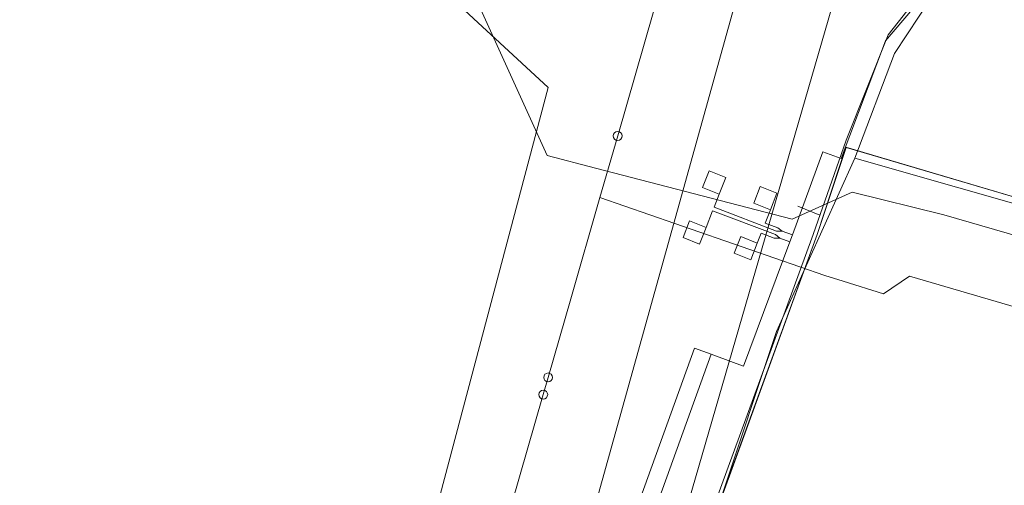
# Model space of a CAD drawing. Header units: metres. Extents: x 136717 to 137105, y 452657 to 453124.
# Tile 16 of 27: x 136853 to 136909, y 453010 to 453037. Entities that reach past the tile are written whole.
import ezdxf

# ---------------------------------------------------------------- set-up
doc = ezdxf.new("R2010")
doc.units = ezdxf.units.M
doc.header["$MEASUREMENT"] = 0
for name, color, linetype, lineweight in [('DATA_GM0344_TELECOMMUNICATIEKAB', 7, 'Continuous', 0), ('DATA_KL1010_TELECOMMUNICATIEKAB', 7, 'Continuous', 0), ('DATA_KL1011_DUCT', 7, 'Continuous', 0), ('DATA_KL1011_KABELBED', 7, 'Continuous', 0), ('DATA_KL1011_TELECOMMUNICATIEKAB', 7, 'Continuous', 0), ('DATA_KL1049_TELECOMMUNICATIEKAB', 7, 'Continuous', 0), ('DATA_KL1051_KABELBED', 7, 'Continuous', 0), ('GAS-LD_KL1081_OLIEGASCHEMIPIJP', 7, 'Continuous', 0), ('LS_GM0344_ELEKTRICITEITSKABEL', 7, 'Continuous', 0), ('OVERIG_GM0344_OVERIG', 7, 'Continuous', 0), ('RIOOL-VV_GM0344_RIOOLLEIDING', 7, 'Continuous', 0), ('WATER_KL1048_FIREHYDRANT', 7, 'Continuous', 0), ('WATER_KL1048_MATERIAALOVERGANG', 7, 'Continuous', 0), ('WATER_KL1048_WATERLEIDING', 7, 'Continuous', 0)]:
    doc.layers.add(name, color=color, linetype=linetype, lineweight=lineweight)

# ---------------------------------------------------------------- blocks, each defined once
blk = doc.blocks.new('LI_21O060533_1')
at = {"layer": 'DATA_GM0344_TELECOMMUNICATIEKAB', "color": 3, "linetype": 'Continuous', "flags": 128}
for points in [[(136892.634, 453026.802), (136891.703, 453027.167), (136892.068, 453028.098), (136892.999, 453027.732), (136892.634, 453026.802), (136892.634, 453026.802), (136892.348, 453026.063), (136895.856, 453024.724), (136896.172, 453024.715)], [(136895.505, 453025.924), (136895.871, 453026.855), (136894.94, 453027.22), (136894.575, 453026.289), (136895.505, 453025.924), (136895.505, 453025.924), (136895.21, 453025.171), (136895.924, 453024.91), (136896.172, 453024.715)], [(136891.901, 453024.931), (136890.97, 453025.296), (136890.605, 453024.365), (136891.536, 453024), (136891.901, 453024.931), (136891.901, 453024.931), (136892.267, 453025.866), (136895.788, 453024.536), (136896.034, 453024.335)], [(136894.773, 453024.054), (136893.842, 453024.419), (136893.476, 453023.488), (136894.407, 453023.123), (136894.773, 453024.054), (136894.773, 453024.054), (136894.991, 453024.612), (136895.717, 453024.339), (136896.034, 453024.335)], [(136892.193, 453017.821), (136885.397, 452999.011), (136884.457, 452999.351), (136891.253, 453018.161), (136892.193, 453017.821), (136892.193, 453017.821), (136893.428, 453017.364)]]:
    blk.add_lwpolyline(points, dxfattribs=at)
at = {"layer": 'DATA_KL1010_TELECOMMUNICATIEKAB', "color": 3, "linetype": 'Continuous', "flags": 128}
for points in [[(136811.509, 453066.85), (136814.092, 453065.969), (136815.802, 453065.409), (136818.322, 453073.107), (136846.769, 453065.262), (136869.868, 453057.81), (136882.983, 453028.968), (136885.694, 453028.262), (136896.729, 453025.389), (136900.098, 453026.913), (136905.233, 453025.64), (136929.912, 453018.498), (136936.565, 453016.677), (136934.285, 453008.904), (136935.533, 453008.538), (136943.114, 453006.316), (136943.293, 453006.911), (136943.697, 453009.133)], [(136811.509, 453066.85), (136814.092, 453065.969), (136815.802, 453065.409), (136818.322, 453073.107), (136846.769, 453065.262), (136869.868, 453057.81), (136882.983, 453028.968), (136885.694, 453028.262), (136896.729, 453025.389), (136900.098, 453026.913), (136905.233, 453025.64), (136929.912, 453018.498), (136936.565, 453016.677), (136934.285, 453008.904), (136935.533, 453008.538), (136942.789, 453006.41), (136943.114, 453006.316), (136943.234, 453006.306), (136951.849, 453003.794), (136950.789, 453000.168), (136948.53, 452992.438), (136949.106, 452992.27), (136954.352, 452990.786), (136959.499, 453009.6)], [(136811.509, 453066.85), (136814.092, 453065.969), (136815.802, 453065.409), (136818.322, 453073.107), (136846.769, 453065.262), (136869.868, 453057.81), (136882.983, 453028.968), (136885.694, 453028.262), (136896.729, 453025.389), (136900.098, 453026.913), (136905.233, 453025.64), (136929.912, 453018.498), (136936.565, 453016.677), (136934.285, 453008.904), (136935.533, 453008.538), (136942.789, 453006.41)]]:
    blk.add_lwpolyline(points, dxfattribs=at)
at = {"layer": 'DATA_KL1011_DUCT', "color": 3, "linetype": 'Continuous', "flags": 128}
for points in [[(136961.988, 453010.584), (136959.468, 453011.329), (136964.663, 453028.902), (136913.652, 453043.887), (136912.02, 453043.935), (136909.705, 453043.277), (136907.803, 453041.96), (136905.243, 453038.888), (136902.463, 453034.682), (136900.245, 453028.811), (136895.847, 453019.104), (136889.495, 453000), (136881.08, 452973.912), (136882.455, 452971.504), (136876.106, 452959.221), (136873.211, 452949.821), (136871.139, 452942.169), (136866.958, 452928.31), (136860.47, 452906.345), (136843.342, 452847.798), (136847.86, 452846.475), (136848.014, 452846.992)], [(136716.953, 452743.915), (136779.849, 452725.468), (136789.692, 452723.359), (136805.318, 452718.87), (136814.267, 452750), (136828.758, 452799.037), (136836.721, 452825.194), (136860.47, 452906.345), (136866.958, 452928.31), (136871.139, 452942.169), (136873.211, 452949.821), (136876.106, 452959.221), (136882.455, 452971.504), (136881.08, 452973.912), (136889.495, 453000), (136895.847, 453019.104), (136900.245, 453028.811), (136934.725, 453018.98), (136932.788, 453012.158), (136936.289, 453011.127)]]:
    blk.add_lwpolyline(points, dxfattribs=at)
at = {"layer": 'DATA_KL1011_KABELBED', "color": 3, "linetype": 'Continuous', "flags": 128}
for points in [[(136900.245, 453028.811), (136902.463, 453034.682), (136905.243, 453038.888), (136907.803, 453041.96), (136909.705, 453043.277), (136912.02, 453043.935), (136913.652, 453043.887)], [(136900.245, 453028.811), (136895.847, 453019.104), (136889.495, 453000), (136881.08, 452973.912), (136882.455, 452971.504), (136876.106, 452959.221)], [(136936.289, 453011.127), (136932.788, 453012.158), (136934.725, 453018.98), (136900.245, 453028.811)]]:
    blk.add_lwpolyline(points, dxfattribs=at)
at = {"layer": 'DATA_KL1011_TELECOMMUNICATIEKAB', "color": 3, "linetype": 'Continuous', "flags": 128}
for points in [[(136961.988, 453010.584), (136959.468, 453011.329), (136960.524, 453014.901), (136961.282, 453017.464), (136964.663, 453028.902), (136941.217, 453035.793), (136913.652, 453043.887), (136912.02, 453043.935), (136909.705, 453043.277), (136907.803, 453041.96), (136905.243, 453038.888), (136902.463, 453034.682), (136900.245, 453028.811), (136895.847, 453019.104), (136889.495, 453000), (136881.08, 452973.912), (136882.455, 452971.504), (136876.106, 452959.221), (136873.211, 452949.821), (136871.139, 452942.169), (136864.909, 452921.374)], [(136900.245, 453028.811), (136895.847, 453019.104), (136889.495, 453000), (136881.08, 452973.912), (136882.455, 452971.504), (136876.106, 452959.221)], [(136936.289, 453011.127), (136932.788, 453012.158), (136934.725, 453018.98), (136900.245, 453028.811)]]:
    blk.add_lwpolyline(points, dxfattribs=at)
at = {"layer": 'DATA_KL1049_TELECOMMUNICATIEKAB', "color": 3, "linetype": 'Continuous', "flags": 128}
for points in [[(136927.791, 453082.997), (136929.038, 453082.501), (136914.793, 453033.87), (136913.643, 453030.008), (136912.38, 453025.693), (136910.089, 453026.366), (136899.74, 453029.428), (136898.137, 453024.529), (136894.155, 453013.621), (136889.945, 453002.033)], [(136927.791, 453082.997), (136928.197, 453082.836), (136929.038, 453082.501), (136914.793, 453033.87), (136912.38, 453025.693), (136899.756, 453029.42), (136898.137, 453024.529), (136894.171, 453013.613), (136889.945, 453002.033)]]:
    blk.add_lwpolyline(points, dxfattribs=at)
at = {"layer": 'DATA_KL1051_KABELBED', "color": 3, "linetype": 'Continuous', "flags": 128}
blk.add_lwpolyline([(136870.494, 453058.982), (136902.54, 453049.644), (136901.848, 453047.26), (136901.848, 453047.26), (136901.366, 453045.598), (136888.137, 453000), (136883.643, 452984.506)], dxfattribs=at)
at = {"layer": 'GAS-LD_KL1081_OLIEGASCHEMIPIJP', "color": 41, "linetype": 'Continuous', "flags": 128}
blk.add_lwpolyline([(136856.854, 453058.817), (136856.432, 453057.378), (136883.033, 453032.782), (136864.771, 452963.911), (136876.837, 452960.304)], dxfattribs=at)
at = {"layer": 'LS_GM0344_ELEKTRICITEITSKABEL', "color": 14, "linetype": 'Continuous', "flags": 128}
for points in [[(136908.456, 453039.082), (136908.515, 453039.582), (136906.072, 453040.24), (136901.969, 453035.399), (136899.482, 453028.789), (136898.451, 453029.172), (136896.739, 453024.518), (136896.598, 453024.13), (136893.991, 453017.156), (136893.428, 453017.364)], [(136908.456, 453039.082), (136908.515, 453039.582), (136906.072, 453040.24), (136901.969, 453035.399), (136899.482, 453028.789), (136898.451, 453029.172), (136896.739, 453024.518), (136896.598, 453024.13), (136896.034, 453024.335)], [(136908.456, 453039.082), (136908.515, 453039.582), (136906.072, 453040.24), (136901.969, 453035.399), (136899.482, 453028.789), (136898.451, 453029.172), (136896.739, 453024.518), (136896.172, 453024.715)]]:
    blk.add_lwpolyline(points, dxfattribs=at)
at = {"layer": 'OVERIG_GM0344_OVERIG', "color": 111, "linetype": 'Continuous', "flags": 128}
for points in [[(136913.138, 453044.326), (136912.671, 453044.377), (136911.916, 453044.356), (136911.406, 453044.308), (136909.786, 453043.893), (136909.384, 453043.741), (136908.886, 453043.453), (136908.252, 453043.056), (136907.702, 453042.613), (136906.843, 453041.691), (136905.602, 453040.173), (136902.108, 453035.739), (136899.749, 453029.821), (136897.901, 453024.544), (136889.009, 453000.174), (136888.945, 453000), (136887.527, 452996.187), (136880.513, 452972.128), (136876.553, 452958.374)], [(136897.05, 453026.12), (136898.287, 453025.626)]]:
    blk.add_lwpolyline(points, dxfattribs=at)
at = {"layer": 'RIOOL-VV_GM0344_RIOOLLEIDING', "color": 211, "linetype": 'Continuous', "flags": 128}
blk.add_lwpolyline([(136897.695, 453052.482), (136885.757, 453009.606)], dxfattribs=at)
at = {"layer": 'WATER_KL1048_FIREHYDRANT', "color": 5, "linetype": 'Continuous'}
blk.add_circle((136886.939, 453030.065), 0.25, dxfattribs=at)
at = {"layer": 'WATER_KL1048_MATERIAALOVERGANG', "color": 5, "linetype": 'Continuous'}
for centre in [(136883.038, 453016.521), (136882.762, 453015.56)]:
    blk.add_circle(centre, 0.25, dxfattribs=at)
at = {"layer": 'WATER_KL1048_WATERLEIDING', "color": 5, "linetype": 'Continuous', "flags": 128}
for points in [[(136889.85, 453044.335), (136889.657, 453043.686), (136890.451, 453042.25), (136886.939, 453030.065)], [(136886.939, 453030.065), (136885.943, 453026.611)], [(136883.038, 453016.521), (136884.306, 453020.93), (136885.943, 453026.611)], [(136885.943, 453026.611), (136898.56, 453022.242), (136899.598, 453021.915), (136901.852, 453021.204), (136903.315, 453022.202), (136916.995, 453018.204)], [(136883.038, 453016.521), (136882.762, 453015.56)], [(136868.62, 452966.401), (136882.762, 453015.56)]]:
    blk.add_lwpolyline(points, dxfattribs=at)

msp = doc.modelspace()

# ---------------------------------------------------------------- block references
at = {"linetype": 'Continuous'}
msp.add_blockref('LI_21O060533_1', (0, 0), dxfattribs=at)

doc.saveas('drawing.dxf')
